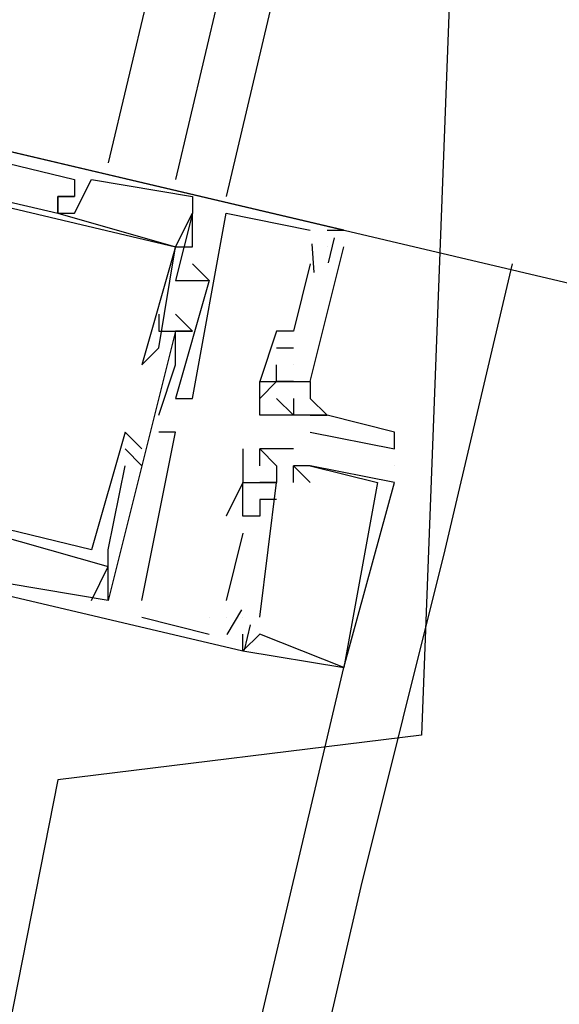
# Model space of a CAD drawing. Header units: feet. Extents: x -79 to 198, y -22 to 181.
# Tile 15 of 256: x 43.33 to 43.757, y 19.111 to 19.891. Entities that reach past the tile are written whole.
import ezdxf

# ---------------------------------------------------------------- set-up
doc = ezdxf.new("R2010")
doc.units = ezdxf.units.FT
doc.layers.add('A-AREA-UNIDAD', color=30, linetype='CONTINUOUS')
doc.layers.add('A-LINEA', color=7, linetype='CONTINUOUS')

msp = doc.modelspace()

# ---------------------------------------------------------------- linework, layer by layer
at = {"layer": 'A-AREA-UNIDAD'}
msp.add_lwpolyline([(46.208, 30.72), (45.088, 25.6889), (44.88, 25.44), (46.16, 25.0489), (45.632, 22.8089), (45.36, 22.2756), (44.128, 22.56), (44.128, 21.6), (43.68, 20.16), (43.648, 19.3244), (43.36, 19.2889), (42.72, 16.0356), (41.952, 13.4044), (41.952, 12.7644), (41.312, 12.7289), (41.44, 11.0044), (41.2, 10.0444), (46.752, 9.1556), (54.88, 8.2844), (61.68, 7.8756), (67.328, 7.8756), (73.44, 8.2844)], dxfattribs=at)
at = {"layer": 'A-LINEA'}
for p, q in [((46.0533, 31.0044), (43.4, 19.7778)), ((46.0933, 30.9511), (43.4533, 19.7644)), ((46.1333, 30.8844), (43.4933, 19.7511)), ((54.6133, 17.1244), (42.9067, 19.8844)), ((43.3733, 19.7644), (43.3733, 19.7644)), ((43.3733, 19.7644), (43.3733, 19.7644)), ((43.3733, 19.7644), (43.3733, 19.7644)), ((43.3867, 19.7644), (43.3867, 19.7644)), ((43.3867, 19.7644), (43.3867, 19.7644)), ((43.3867, 19.7644), (43.3867, 19.7644)), ((43.36, 19.7511), (43.36, 19.7511)), ((43.36, 19.7511), (43.36, 19.7511)), ((43.36, 19.7511), (43.36, 19.7511)), ((43.36, 19.7511), (43.36, 19.7511)), ((43.36, 19.7511), (43.36, 19.7511)), ((43.36, 19.7511), (43.36, 19.7511)), ((43.36, 19.7511), (43.36, 19.7511)), ((43.36, 19.7511), (43.36, 19.7511)), ((43.36, 19.7511), (43.36, 19.7511)), ((43.3733, 19.7511), (43.3733, 19.7511)), ((43.3733, 19.7511), (43.3733, 19.7511)), ((43.3733, 19.7511), (43.3733, 19.7511)), ((43.3733, 19.7511), (43.3733, 19.7511)), ((43.3733, 19.7511), (43.3733, 19.7511)), ((43.3733, 19.7511), (43.3733, 19.7511)), ((43.4667, 19.7511), (43.4667, 19.7378)), ((43.4667, 19.7511), (43.4667, 19.7511)), ((43.4667, 19.7511), (43.4667, 19.7378)), ((43.4667, 19.7511), (43.4667, 19.7511)), ((43.4667, 19.7511), (43.4667, 19.7378)), ((43.4667, 19.7511), (43.4667, 19.7511)), ((43.36, 19.7378), (43.36, 19.7378)), ((43.36, 19.7378), (43.36, 19.7378)), ((43.36, 19.7378), (43.36, 19.7378)), ((43.36, 19.7378), (43.36, 19.7378)), ((43.36, 19.7378), (43.36, 19.7378)), ((43.36, 19.7378), (43.36, 19.7378)), ((43.36, 19.7378), (43.36, 19.7378)), ((43.36, 19.7378), (43.36, 19.7378)), ((43.36, 19.7378), (43.36, 19.7378)), ((43.3733, 19.7378), (43.3733, 19.7378)), ((43.3733, 19.7378), (43.3733, 19.7378)), ((43.3733, 19.7378), (43.3733, 19.7378)), ((43.4667, 19.7378), (43.4667, 19.7378)), ((43.4667, 19.7378), (43.4667, 19.7378)), ((43.4667, 19.7378), (43.4667, 19.7378)), ((43.4667, 19.7378), (43.4667, 19.7378)), ((43.4667, 19.7378), (43.4667, 19.7378)), ((43.4667, 19.7378), (43.4667, 19.7378)), ((43.4933, 19.7378), (43.4933, 19.7378)), ((43.4933, 19.7378), (43.4933, 19.7378)), ((43.4933, 19.7378), (43.4933, 19.7378)), ((43.56, 19.7244), (43.56, 19.7244)), ((43.56, 19.7244), (43.56, 19.7244)), ((43.56, 19.7244), (43.56, 19.7244)), ((43.5733, 19.7244), (43.5733, 19.7244)), ((43.5733, 19.7244), (43.5733, 19.7244)), ((43.5733, 19.7244), (43.5733, 19.7244)), ((43.5867, 19.7244), (43.5867, 19.7244)), ((43.5867, 19.7244), (43.5867, 19.7244)), ((43.5867, 19.7244), (43.5867, 19.7244)), ((43.4533, 19.7111), (43.4533, 19.7111)), ((43.4533, 19.7111), (43.4533, 19.7111)), ((43.4533, 19.7111), (43.4533, 19.7111)), ((43.4533, 19.7111), (43.4533, 19.7111)), ((43.4533, 19.7111), (43.4533, 19.7111)), ((43.4533, 19.7111), (43.4533, 19.7111)), ((43.4533, 19.7111), (43.4533, 19.7111)), ((43.4533, 19.7111), (43.4533, 19.7111)), ((43.4533, 19.7111), (43.4533, 19.7111)), ((43.4667, 19.7111), (43.4667, 19.7111)), ((43.4667, 19.7111), (43.4667, 19.7111)), ((43.4667, 19.7111), (43.4667, 19.7111)), ((43.5613, 19.7136), (43.5629, 19.6909)), ((43.5613, 19.7136), (43.5629, 19.6909)), ((43.5613, 19.7136), (43.5629, 19.6909)), ((43.5733, 19.7111), (43.5733, 19.7111)), ((43.5733, 19.7111), (43.5733, 19.7111)), ((43.5733, 19.7111), (43.5733, 19.7111)), ((43.5733, 19.7111), (43.5733, 19.7111)), ((43.5733, 19.7111), (43.5733, 19.7111)), ((43.5733, 19.7111), (43.5733, 19.7111)), ((43.579, 19.7184), (43.5743, 19.6984)), ((43.579, 19.7184), (43.5743, 19.6984)), ((43.579, 19.7184), (43.5743, 19.6984)), ((43.5867, 19.7111), (43.5867, 19.7111)), ((43.5867, 19.7111), (43.5867, 19.7111)), ((43.5867, 19.7111), (43.5867, 19.7111)), ((43.4667, 19.6978), (43.4667, 19.6978)), ((43.4667, 19.6978), (43.4667, 19.6978)), ((43.4667, 19.6978), (43.4667, 19.6978)), ((43.56, 19.6978), (43.56, 19.6978)), ((43.56, 19.6978), (43.56, 19.6978)), ((43.56, 19.6978), (43.56, 19.6978)), ((43.4533, 19.6844), (43.4533, 19.6844)), ((43.4533, 19.6844), (43.4533, 19.6844)), ((43.4533, 19.6844), (43.4533, 19.6844)), ((43.4667, 19.6844), (43.4667, 19.6844)), ((43.4667, 19.6844), (43.4667, 19.6844)), ((43.4667, 19.6844), (43.4667, 19.6844)), ((43.4667, 19.6844), (43.4667, 19.6844)), ((43.4667, 19.6844), (43.4667, 19.6844)), ((43.4667, 19.6844), (43.4667, 19.6844)), ((43.48, 19.6844), (43.48, 19.6844)), ((43.48, 19.6844), (43.48, 19.6844)), ((43.48, 19.6844), (43.48, 19.6844)), ((43.48, 19.6844), (43.48, 19.6844)), ((43.48, 19.6844), (43.48, 19.6844)), ((43.48, 19.6844), (43.48, 19.6844)), ((43.44, 19.6578), (43.44, 19.6578)), ((43.44, 19.6578), (43.44, 19.6578)), ((43.44, 19.6578), (43.44, 19.6578)), ((43.4667, 19.6444), (43.4533, 19.6578)), ((43.4533, 19.6578), (43.4533, 19.6578)), ((43.4667, 19.6444), (43.4533, 19.6578)), ((43.4533, 19.6578), (43.4533, 19.6578)), ((43.4667, 19.6444), (43.4533, 19.6578)), ((43.4533, 19.6578), (43.4533, 19.6578)), ((43.44, 19.6444), (43.44, 19.6444)), ((43.44, 19.6444), (43.44, 19.6444)), ((43.44, 19.6444), (43.44, 19.6444)), ((43.4533, 19.6444), (43.4533, 19.6444)), ((43.4533, 19.6444), (43.4533, 19.6444)), ((43.4533, 19.6444), (43.4533, 19.6444)), ((43.4533, 19.6444), (43.4533, 19.6444)), ((43.4533, 19.6444), (43.4533, 19.6444)), ((43.4533, 19.6444), (43.4533, 19.6444)), ((43.4533, 19.6444), (43.4533, 19.6444)), ((43.4533, 19.6444), (43.4533, 19.6444)), ((43.4533, 19.6444), (43.4533, 19.6444)), ((43.4533, 19.6444), (43.4533, 19.6444)), ((43.4533, 19.6444), (43.4533, 19.6444)), ((43.4533, 19.6444), (43.4533, 19.6444)), ((43.4667, 19.6444), (43.4667, 19.6444)), ((43.4667, 19.6444), (43.4667, 19.6444)), ((43.4667, 19.6444), (43.4667, 19.6444)), ((43.4667, 19.6444), (43.4667, 19.6444)), ((43.4667, 19.6444), (43.4667, 19.6444)), ((43.4667, 19.6444), (43.4667, 19.6444)), ((43.4667, 19.6444), (43.4667, 19.6444)), ((43.4667, 19.6444), (43.4667, 19.6444)), ((43.4667, 19.6444), (43.4667, 19.6444)), ((43.5333, 19.6444), (43.5333, 19.6444)), ((43.5333, 19.6444), (43.5333, 19.6444)), ((43.5333, 19.6444), (43.5333, 19.6444)), ((43.5467, 19.6444), (43.5467, 19.6444)), ((43.5467, 19.6444), (43.5467, 19.6444)), ((43.5467, 19.6444), (43.5467, 19.6444)), ((43.44, 19.6311), (43.44, 19.6311)), ((43.44, 19.6311), (43.44, 19.6311)), ((43.44, 19.6311), (43.44, 19.6311)), ((43.5333, 19.6311), (43.5467, 19.6311)), ((43.5333, 19.6311), (43.5333, 19.6311)), ((43.5333, 19.6311), (43.5467, 19.6311)), ((43.5333, 19.6311), (43.5333, 19.6311)), ((43.5333, 19.6311), (43.5467, 19.6311)), ((43.5333, 19.6311), (43.5333, 19.6311)), ((43.5467, 19.6311), (43.5467, 19.6311)), ((43.5467, 19.6311), (43.5467, 19.6311)), ((43.5467, 19.6311), (43.5467, 19.6311)), ((43.4267, 19.6178), (43.4267, 19.6178)), ((43.4267, 19.6178), (43.4267, 19.6178)), ((43.4267, 19.6178), (43.4267, 19.6178)), ((43.4533, 19.6178), (43.4533, 19.6178)), ((43.4533, 19.6178), (43.4533, 19.6178)), ((43.4533, 19.6178), (43.4533, 19.6178)), ((43.5333, 19.6178), (43.5333, 19.6178)), ((43.5333, 19.6178), (43.5333, 19.6178)), ((43.5333, 19.6178), (43.5333, 19.6178)), ((43.5467, 19.6178), (43.5467, 19.6178)), ((43.5467, 19.6178), (43.5467, 19.6178)), ((43.5467, 19.6178), (43.5467, 19.6178)), ((43.5467, 19.6178), (43.5467, 19.6178)), ((43.5467, 19.6178), (43.5467, 19.6178)), ((43.5467, 19.6178), (43.5467, 19.6178)), ((43.52, 19.5911), (43.5333, 19.6044)), ((43.52, 19.6044), (43.52, 19.6044)), ((43.52, 19.6044), (43.52, 19.6044)), ((43.52, 19.6044), (43.52, 19.6044)), ((43.52, 19.6044), (43.52, 19.6044)), ((43.5467, 19.6044), (43.5333, 19.6044)), ((43.5333, 19.6044), (43.5333, 19.6044)), ((43.5333, 19.6044), (43.5333, 19.6044)), ((43.5333, 19.6044), (43.5333, 19.6044)), ((43.5333, 19.6044), (43.5333, 19.6044)), ((43.5333, 19.6044), (43.5333, 19.6044)), ((43.5333, 19.6044), (43.5333, 19.6044)), ((43.5467, 19.6044), (43.5467, 19.6044)), ((43.5467, 19.6044), (43.5467, 19.6044)), ((43.5467, 19.6044), (43.5467, 19.6044)), ((43.5467, 19.6044), (43.5467, 19.6044)), ((43.5467, 19.6044), (43.5467, 19.6044)), ((43.56, 19.6044), (43.56, 19.6044)), ((43.56, 19.6044), (43.56, 19.6044)), ((43.56, 19.6044), (43.56, 19.6044)), ((43.56, 19.6044), (43.56, 19.6044)), ((43.4533, 19.5911), (43.4533, 19.5911)), ((43.4533, 19.5911), (43.4533, 19.5911)), ((43.4533, 19.5911), (43.4533, 19.5911)), ((43.4667, 19.5911), (43.4667, 19.5911)), ((43.4667, 19.5911), (43.4667, 19.5911)), ((43.4667, 19.5911), (43.4667, 19.5911)), ((43.52, 19.5911), (43.52, 19.5911)), ((43.5333, 19.5911), (43.5333, 19.5911)), ((43.5467, 19.5911), (43.5467, 19.5911)), ((43.56, 19.5911), (43.56, 19.5911)), ((43.44, 19.5778), (43.44, 19.5778)), ((43.44, 19.5778), (43.44, 19.5778)), ((43.44, 19.5778), (43.44, 19.5778)), ((43.52, 19.5778), (43.52, 19.5778)), ((43.5333, 19.5778), (43.5333, 19.5778)), ((43.5467, 19.5778), (43.5467, 19.5778)), ((43.56, 19.5778), (43.56, 19.5778)), ((43.56, 19.5778), (43.56, 19.5778)), ((43.5733, 19.5778), (43.5733, 19.5778)), ((43.5733, 19.5778), (43.5733, 19.5778)), ((43.5733, 19.5778), (43.5733, 19.5778)), ((43.4267, 19.5511), (43.4133, 19.5644)), ((43.4133, 19.5644), (43.4133, 19.5644)), ((43.4267, 19.5511), (43.4133, 19.5644)), ((43.4133, 19.5644), (43.4133, 19.5644)), ((43.4267, 19.5511), (43.4133, 19.5644)), ((43.4133, 19.5644), (43.4133, 19.5644)), ((43.44, 19.5644), (43.44, 19.5644)), ((43.44, 19.5644), (43.44, 19.5644)), ((43.44, 19.5644), (43.44, 19.5644)), ((43.4533, 19.5644), (43.4533, 19.5644)), ((43.4533, 19.5644), (43.4533, 19.5644)), ((43.4533, 19.5644), (43.4533, 19.5644)), ((43.56, 19.5644), (43.56, 19.5644)), ((43.6267, 19.5644), (43.6267, 19.5644)), ((43.4267, 19.5378), (43.4133, 19.5511)), ((43.4133, 19.5511), (43.4133, 19.5511)), ((43.4133, 19.5511), (43.4133, 19.5511)), ((43.4267, 19.5378), (43.4133, 19.5511)), ((43.4133, 19.5511), (43.4133, 19.5511)), ((43.4133, 19.5511), (43.4133, 19.5511)), ((43.4267, 19.5378), (43.4133, 19.5511)), ((43.4133, 19.5511), (43.4133, 19.5511)), ((43.4133, 19.5511), (43.4133, 19.5511)), ((43.4267, 19.5511), (43.4267, 19.5511)), ((43.4267, 19.5511), (43.4267, 19.5511)), ((43.4267, 19.5511), (43.4267, 19.5511)), ((43.5067, 19.5511), (43.5067, 19.5511)), ((43.5067, 19.5511), (43.5067, 19.5511)), ((43.5067, 19.5511), (43.5067, 19.5511)), ((43.52, 19.5511), (43.52, 19.5511)), ((43.52, 19.5511), (43.52, 19.5511)), ((43.52, 19.5511), (43.52, 19.5511)), ((43.52, 19.5511), (43.52, 19.5511)), ((43.52, 19.5511), (43.52, 19.5511)), ((43.52, 19.5511), (43.52, 19.5511)), ((43.5333, 19.5511), (43.5333, 19.5511)), ((43.5333, 19.5511), (43.5333, 19.5511)), ((43.5333, 19.5511), (43.5333, 19.5511)), ((43.5467, 19.5511), (43.5467, 19.5511)), ((43.5467, 19.5511), (43.5467, 19.5511)), ((43.5467, 19.5511), (43.5467, 19.5511)), ((43.6267, 19.5511), (43.6267, 19.5511)), ((43.4133, 19.5378), (43.4133, 19.5378)), ((43.4133, 19.5378), (43.4133, 19.5378)), ((43.4133, 19.5378), (43.4133, 19.5378)), ((43.4267, 19.5378), (43.4267, 19.5378)), ((43.4267, 19.5378), (43.4267, 19.5378)), ((43.4267, 19.5378), (43.4267, 19.5378)), ((43.52, 19.5378), (43.52, 19.5378)), ((43.52, 19.5378), (43.52, 19.5378)), ((43.52, 19.5378), (43.52, 19.5378)), ((43.5333, 19.5378), (43.5333, 19.5378)), ((43.5333, 19.5378), (43.5333, 19.5378)), ((43.5333, 19.5378), (43.5333, 19.5378)), ((43.5467, 19.5244), (43.5467, 19.5378)), ((43.5467, 19.5378), (43.5467, 19.5378)), ((43.5467, 19.5378), (43.5467, 19.5378)), ((43.5467, 19.5244), (43.5467, 19.5378)), ((43.5467, 19.5378), (43.5467, 19.5378)), ((43.5467, 19.5378), (43.5467, 19.5378)), ((43.5467, 19.5244), (43.5467, 19.5378)), ((43.5467, 19.5378), (43.5467, 19.5378)), ((43.5467, 19.5378), (43.5467, 19.5378)), ((43.56, 19.5378), (43.56, 19.5378)), ((43.56, 19.5378), (43.56, 19.5378)), ((43.56, 19.5378), (43.56, 19.5378)), ((43.56, 19.5378), (43.56, 19.5378)), ((43.56, 19.5378), (43.56, 19.5378)), ((43.56, 19.5378), (43.56, 19.5378)), ((43.6267, 19.5378), (43.6267, 19.5378)), ((43.5067, 19.5244), (43.4933, 19.4978)), ((43.5067, 19.5244), (43.4933, 19.4978)), ((43.5067, 19.5244), (43.4933, 19.4978)), ((43.5067, 19.5244), (43.5067, 19.5244)), ((43.5067, 19.5244), (43.5067, 19.5244)), ((43.5067, 19.5244), (43.5067, 19.5244)), ((43.5067, 19.5244), (43.5067, 19.5244)), ((43.5067, 19.5244), (43.5067, 19.5244)), ((43.5067, 19.5244), (43.5067, 19.5244)), ((43.5067, 19.5244), (43.5067, 19.5244)), ((43.5067, 19.5244), (43.5067, 19.5244)), ((43.5067, 19.5244), (43.5067, 19.5244)), ((43.52, 19.4178), (43.5333, 19.5244)), ((43.52, 19.5244), (43.52, 19.5244)), ((43.52, 19.5244), (43.52, 19.5244)), ((43.52, 19.5244), (43.52, 19.5244)), ((43.52, 19.4178), (43.5333, 19.5244)), ((43.52, 19.5244), (43.52, 19.5244)), ((43.52, 19.5244), (43.52, 19.5244)), ((43.52, 19.5244), (43.52, 19.5244)), ((43.52, 19.4178), (43.5333, 19.5244)), ((43.52, 19.5244), (43.52, 19.5244)), ((43.52, 19.5244), (43.52, 19.5244)), ((43.52, 19.5244), (43.52, 19.5244)), ((43.5333, 19.5244), (43.5333, 19.5244)), ((43.5333, 19.5244), (43.5333, 19.5244)), ((43.5333, 19.5244), (43.5333, 19.5244)), ((43.5333, 19.5244), (43.5333, 19.5244)), ((43.5333, 19.5244), (43.5333, 19.5244)), ((43.5333, 19.5244), (43.5333, 19.5244)), ((43.5333, 19.5244), (43.5333, 19.5244)), ((43.5333, 19.5244), (43.5333, 19.5244)), ((43.5333, 19.5244), (43.5333, 19.5244)), ((43.5467, 19.5244), (43.5467, 19.5244)), ((43.5467, 19.5244), (43.5467, 19.5244)), ((43.5467, 19.5244), (43.5467, 19.5244)), ((43.56, 19.5244), (43.56, 19.5244)), ((43.56, 19.5244), (43.56, 19.5244)), ((43.56, 19.5244), (43.56, 19.5244)), ((43.6133, 19.5244), (43.6133, 19.5244)), ((43.6133, 19.5244), (43.6133, 19.5244)), ((43.6133, 19.5244), (43.6133, 19.5244)), ((43.6267, 19.5244), (43.6267, 19.5244)), ((43.6267, 19.5244), (43.6267, 19.5244)), ((43.6267, 19.5244), (43.6267, 19.5244)), ((43.5067, 19.5111), (43.5067, 19.5111)), ((43.5067, 19.5111), (43.5067, 19.5111)), ((43.5067, 19.5111), (43.5067, 19.5111)), ((43.52, 19.5111), (43.52, 19.5111)), ((43.52, 19.5111), (43.52, 19.5111)), ((43.52, 19.5111), (43.52, 19.5111)), ((43.5333, 19.5111), (43.5333, 19.5111)), ((43.5333, 19.5111), (43.5333, 19.5111)), ((43.5333, 19.5111), (43.5333, 19.5111)), ((43.4933, 19.4978), (43.4933, 19.4978)), ((43.4933, 19.4978), (43.4933, 19.4978)), ((43.4933, 19.4978), (43.4933, 19.4978)), ((43.5067, 19.4978), (43.5067, 19.4978)), ((43.5067, 19.4978), (43.5067, 19.4978)), ((43.5067, 19.4978), (43.5067, 19.4978)), ((43.5067, 19.4978), (43.5067, 19.4978)), ((43.5067, 19.4978), (43.5067, 19.4978)), ((43.5067, 19.4978), (43.5067, 19.4978)), ((43.5067, 19.4978), (43.5067, 19.4978)), ((43.5067, 19.4978), (43.5067, 19.4978)), ((43.5067, 19.4978), (43.5067, 19.4978)), ((43.52, 19.4978), (43.52, 19.4978)), ((43.52, 19.4978), (43.52, 19.4978)), ((43.52, 19.4978), (43.52, 19.4978)), ((43.5067, 19.4844), (43.4933, 19.4311)), ((43.5067, 19.4844), (43.4933, 19.4311)), ((43.5067, 19.4844), (43.4933, 19.4311)), ((43.5067, 19.4844), (43.5067, 19.4844)), ((43.5067, 19.4844), (43.5067, 19.4844)), ((43.5067, 19.4844), (43.5067, 19.4844)), ((43.3867, 19.4711), (43.3867, 19.4711)), ((43.3867, 19.4711), (43.3867, 19.4711)), ((43.3867, 19.4711), (43.3867, 19.4711)), ((43.4, 19.4711), (43.4, 19.4711)), ((43.4, 19.4711), (43.4, 19.4711)), ((43.4, 19.4711), (43.4, 19.4711)), ((43.3867, 19.4311), (43.4, 19.4578)), ((43.3867, 19.4311), (43.4, 19.4578)), ((43.3867, 19.4311), (43.4, 19.4578)), ((43.4, 19.4578), (43.4, 19.4578)), ((43.4, 19.4578), (43.4, 19.4578)), ((43.4, 19.4578), (43.4, 19.4578)), ((43.3867, 19.4311), (43.3867, 19.4311)), ((43.3867, 19.4311), (43.3867, 19.4311)), ((43.3867, 19.4311), (43.3867, 19.4311)), ((43.4, 19.4311), (43.4, 19.4311)), ((43.4, 19.4311), (43.4, 19.4311)), ((43.4, 19.4311), (43.4, 19.4311)), ((43.4, 19.4311), (43.4, 19.4311)), ((43.4, 19.4311), (43.4, 19.4311)), ((43.4, 19.4311), (43.4, 19.4311)), ((43.4267, 19.4311), (43.4267, 19.4311)), ((43.4267, 19.4311), (43.4267, 19.4311)), ((43.4267, 19.4311), (43.4267, 19.4311)), ((43.4933, 19.4311), (43.4933, 19.4311)), ((43.4933, 19.4311), (43.4933, 19.4311)), ((43.4933, 19.4311), (43.4933, 19.4311)), ((43.5055, 19.4235), (43.4939, 19.404)), ((43.5055, 19.4235), (43.4939, 19.404)), ((43.5055, 19.4235), (43.4939, 19.404)), ((43.4267, 19.4178), (43.48, 19.4044)), ((43.4267, 19.4178), (43.4267, 19.4178)), ((43.4267, 19.4178), (43.48, 19.4044)), ((43.4267, 19.4178), (43.4267, 19.4178)), ((43.4267, 19.4178), (43.48, 19.4044)), ((43.4267, 19.4178), (43.4267, 19.4178)), ((43.48, 19.4178), (43.48, 19.4178)), ((43.48, 19.4178), (43.48, 19.4178)), ((43.48, 19.4178), (43.48, 19.4178)), ((43.4933, 19.4178), (43.4933, 19.4178)), ((43.4933, 19.4178), (43.4933, 19.4178)), ((43.4933, 19.4178), (43.4933, 19.4178)), ((43.5067, 19.4178), (43.5067, 19.4178)), ((43.5067, 19.4178), (43.5067, 19.4178)), ((43.5067, 19.4178), (43.5067, 19.4178)), ((43.5067, 19.4178), (43.5067, 19.4178)), ((43.5067, 19.4178), (43.5067, 19.4178)), ((43.5067, 19.4178), (43.5067, 19.4178)), ((43.52, 19.4178), (43.52, 19.4178)), ((43.52, 19.4178), (43.52, 19.4178)), ((43.52, 19.4178), (43.52, 19.4178)), ((43.5123, 19.4117), (43.5076, 19.3917)), ((43.5123, 19.4117), (43.5076, 19.3917)), ((43.5123, 19.4117), (43.5076, 19.3917)), ((43.48, 19.4044), (43.48, 19.4044)), ((43.48, 19.4044), (43.48, 19.4044)), ((43.48, 19.4044), (43.48, 19.4044)), ((43.4933, 19.4044), (43.4933, 19.4044)), ((43.4933, 19.4044), (43.4933, 19.4044)), ((43.4933, 19.4044), (43.4933, 19.4044)), ((43.5067, 19.4044), (43.5067, 19.4044)), ((43.5067, 19.4044), (43.5067, 19.4044)), ((43.5067, 19.4044), (43.5067, 19.4044)), ((43.52, 19.4044), (43.52, 19.4044)), ((43.52, 19.4044), (43.52, 19.4044)), ((43.52, 19.4044), (43.52, 19.4044)), ((43.5067, 19.3911), (43.5067, 19.3911)), ((43.5067, 19.3911), (43.5067, 19.3911)), ((43.5067, 19.3911), (43.5067, 19.3911)), ((43.5067, 19.3911), (43.5067, 19.3911)), ((43.5067, 19.3911), (43.5067, 19.3911)), ((43.5067, 19.3911), (43.5067, 19.3911)), ((42.0933, 13.0444), (43.5867, 19.3778)), ((43.5867, 19.3778), (43.5867, 19.3778)), ((43.5867, 19.3778), (43.5867, 19.3778)), ((43.5867, 19.3778), (43.5867, 19.3778)), ((43.5867, 19.3778), (43.5867, 19.3778)), ((43.5867, 19.3778), (43.5867, 19.3778)), ((43.5867, 19.3778), (43.5867, 19.3778))]:
    msp.add_line(p, q, dxfattribs=at)
for points in [[(43.5733, 19.7244), (43.5867, 19.7244), (42.9067, 19.8844), (42.88, 19.7378), (42.8933, 19.7244), (42.8933, 19.7378), (42.8933, 19.7644), (42.8933, 19.7511)], [(43.5733, 19.7244), (43.5867, 19.7244), (42.9067, 19.8844), (42.88, 19.7378), (42.8933, 19.7244), (42.8933, 19.7378), (42.8933, 19.7644), (42.8933, 19.7511)], [(43.5733, 19.7244), (43.5867, 19.7244), (42.9067, 19.8844), (42.88, 19.7378), (42.8933, 19.7244), (42.8933, 19.7378), (42.8933, 19.7644), (42.8933, 19.7511)], [(42.92, 19.8578), (42.92, 19.8578), (42.9333, 19.8711), (42.9333, 19.8578), (42.96, 19.8578), (42.96, 19.8311), (43.36, 19.7378), (43.36, 19.7511), (43.3733, 19.7511), (43.36, 19.7511), (43.36, 19.7378), (43.4533, 19.7111), (43.4667, 19.7378)], [(42.92, 19.8578), (42.92, 19.8578), (42.9333, 19.8711), (42.9333, 19.8578), (42.96, 19.8578), (42.96, 19.8311), (43.36, 19.7378), (43.36, 19.7511), (43.3733, 19.7511), (43.36, 19.7511), (43.36, 19.7378), (43.4533, 19.7111), (43.4667, 19.7378)], [(42.92, 19.8578), (42.92, 19.8578), (42.9333, 19.8711), (42.9333, 19.8578), (42.96, 19.8578), (42.96, 19.8311), (43.36, 19.7378), (43.36, 19.7511), (43.3733, 19.7511), (43.36, 19.7511), (43.36, 19.7378), (43.4533, 19.7111), (43.4667, 19.7378)], [(42.9333, 19.8711), (43.3733, 19.7644), (43.3733, 19.7511)], [(42.9333, 19.8711), (43.3733, 19.7644), (43.3733, 19.7511)], [(42.9333, 19.8711), (43.3733, 19.7644), (43.3733, 19.7511)], [(42.9333, 19.7378), (42.9467, 19.8311), (43.4533, 19.7111), (43.4267, 19.6178), (43.4267, 19.6178), (43.44, 19.6311), (43.4533, 19.7111), (43.4667, 19.7111), (43.4667, 19.7378)], [(42.9333, 19.7378), (42.9467, 19.8311), (43.4533, 19.7111), (43.4267, 19.6178), (43.4267, 19.6178), (43.44, 19.6311), (43.4533, 19.7111), (43.4667, 19.7111), (43.4667, 19.7378)], [(42.9333, 19.7378), (42.9467, 19.8311), (43.4533, 19.7111), (43.4267, 19.6178), (43.4267, 19.6178), (43.44, 19.6311), (43.4533, 19.7111), (43.4667, 19.7111), (43.4667, 19.7378)], [(42.92, 19.7778), (42.9333, 19.7644), (42.9333, 19.7778), (42.9067, 19.7778), (42.8933, 19.6978), (42.8667, 19.7111), (42.8267, 19.5511), (43.5067, 19.3911), (43.5067, 19.4044)], [(42.92, 19.7778), (42.9333, 19.7644), (42.9333, 19.7778), (42.9067, 19.7778), (42.8933, 19.6978), (42.8667, 19.7111), (42.8267, 19.5511), (43.5067, 19.3911), (43.5067, 19.4044)], [(42.92, 19.7778), (42.9333, 19.7644), (42.9333, 19.7778), (42.9067, 19.7778), (42.8933, 19.6978), (42.8667, 19.7111), (42.8267, 19.5511), (43.5067, 19.3911), (43.5067, 19.4044)], [(43.36, 19.7511), (43.36, 19.7378), (43.3733, 19.7378), (43.3867, 19.7644), (43.4667, 19.7511)], [(43.36, 19.7511), (43.36, 19.7378), (43.3733, 19.7378), (43.3867, 19.7644), (43.4667, 19.7511)], [(43.36, 19.7511), (43.36, 19.7378), (43.3733, 19.7378), (43.3867, 19.7644), (43.4667, 19.7511)], [(43.4667, 19.7378), (43.4533, 19.6844), (43.4667, 19.6844), (43.48, 19.6844), (43.4667, 19.6978)], [(43.48, 19.6844), (43.4533, 19.5911), (43.4667, 19.5911), (43.4933, 19.7378), (43.56, 19.7244)], [(43.4667, 19.7378), (43.4533, 19.6844), (43.4667, 19.6844), (43.48, 19.6844), (43.4667, 19.6978)], [(43.48, 19.6844), (43.4533, 19.5911), (43.4667, 19.5911), (43.4933, 19.7378), (43.56, 19.7244)], [(43.4667, 19.7378), (43.4533, 19.6844), (43.4667, 19.6844), (43.48, 19.6844), (43.4667, 19.6978)], [(43.48, 19.6844), (43.4533, 19.5911), (43.4667, 19.5911), (43.4933, 19.7378), (43.56, 19.7244)], [(43.5467, 19.6044), (43.56, 19.6044), (43.5867, 19.7111)], [(43.5467, 19.6044), (43.56, 19.6044), (43.5867, 19.7111)], [(43.5467, 19.6044), (43.56, 19.6044), (43.5867, 19.7111)], [(43.72, 19.6978), (43.6667, 19.4711), (43.6, 19.2044), (43.48, 18.6844), (43.2267, 17.6444), (42.9867, 16.6311), (42.76, 15.6444), (42.52, 14.6711), (42.3067, 13.7244), (42.08, 12.7911), (41.8667, 11.8844)], [(43.56, 19.6978), (43.5467, 19.6444), (43.5333, 19.6444), (43.52, 19.6044), (43.5333, 19.6044), (43.5333, 19.6178)], [(43.56, 19.6978), (43.5467, 19.6444), (43.5333, 19.6444), (43.52, 19.6044), (43.5333, 19.6044), (43.5333, 19.6178)], [(43.56, 19.6978), (43.5467, 19.6444), (43.5333, 19.6444), (43.52, 19.6044), (43.5333, 19.6044), (43.5333, 19.6178)], [(43.4133, 19.5644), (43.3867, 19.4711), (42.8933, 19.5911), (42.92, 19.6711)], [(43.4133, 19.5644), (43.3867, 19.4711), (42.8933, 19.5911), (42.92, 19.6711)], [(43.4133, 19.5644), (43.3867, 19.4711), (42.8933, 19.5911), (42.92, 19.6711)], [(43.44, 19.6578), (43.44, 19.6444), (43.4533, 19.6444), (43.4, 19.4311), (43.32, 19.4444)], [(43.44, 19.6578), (43.44, 19.6444), (43.4533, 19.6444), (43.4, 19.4311), (43.32, 19.4444)], [(43.44, 19.6578), (43.44, 19.6444), (43.4533, 19.6444), (43.4, 19.4311), (43.32, 19.4444)], [(43.44, 19.5778), (43.4533, 19.6178), (43.4533, 19.6444), (43.4667, 19.6444), (43.4533, 19.6444)], [(43.44, 19.5778), (43.4533, 19.6178), (43.4533, 19.6444), (43.4667, 19.6444), (43.4533, 19.6444)], [(43.44, 19.5778), (43.4533, 19.6178), (43.4533, 19.6444), (43.4667, 19.6444), (43.4533, 19.6444)], [(43.56, 19.5778), (43.5733, 19.5778), (43.56, 19.5778), (43.5333, 19.5778), (43.52, 19.5778), (43.52, 19.6044), (43.5333, 19.6044), (43.5333, 19.6044), (43.5333, 19.6044), (43.5333, 19.6044), (43.5467, 19.6044), (43.5467, 19.6044), (43.56, 19.6044), (43.56, 19.5911), (43.56, 19.5911), (43.5733, 19.5778), (43.5733, 19.5778)], [(43.5467, 19.5911), (43.5467, 19.5778), (43.5333, 19.5911)], [(43.56, 19.5644), (43.6267, 19.5511), (43.6267, 19.5644), (43.6267, 19.5644), (43.5733, 19.5778), (43.5733, 19.5778), (43.5733, 19.5778), (43.5733, 19.5778)], [(43.4267, 19.4311), (43.4533, 19.5644), (43.44, 19.5644)], [(43.4267, 19.4311), (43.4533, 19.5644), (43.44, 19.5644)], [(43.4267, 19.4311), (43.4533, 19.5644), (43.44, 19.5644)], [(43.5067, 19.5511), (43.5067, 19.5244), (43.5067, 19.5244), (43.5067, 19.5244), (43.5067, 19.5244)], [(43.5067, 19.5511), (43.5067, 19.5244), (43.5067, 19.5244), (43.5067, 19.5244), (43.5067, 19.5244)], [(43.5067, 19.5511), (43.5067, 19.5244), (43.5067, 19.5244), (43.5067, 19.5244), (43.5067, 19.5244)], [(43.52, 19.5378), (43.52, 19.5511), (43.5333, 19.5378), (43.5333, 19.5244), (43.52, 19.5244)], [(43.5467, 19.5511), (43.5333, 19.5511), (43.52, 19.5511)], [(43.52, 19.5378), (43.52, 19.5511), (43.5333, 19.5378), (43.5333, 19.5244), (43.52, 19.5244)], [(43.5467, 19.5511), (43.5333, 19.5511), (43.52, 19.5511)], [(43.52, 19.5378), (43.52, 19.5511), (43.5333, 19.5378), (43.5333, 19.5244), (43.52, 19.5244)], [(43.5467, 19.5511), (43.5333, 19.5511), (43.52, 19.5511)], [(43.4, 19.4311), (43.4, 19.4711), (43.4133, 19.5378)], [(43.4, 19.4311), (43.4, 19.4711), (43.4133, 19.5378)], [(43.4, 19.4311), (43.4, 19.4711), (43.4133, 19.5378)], [(43.56, 19.5378), (43.56, 19.5378), (43.56, 19.5378), (43.56, 19.5378), (43.6133, 19.5244), (43.6133, 19.5244), (43.5867, 19.3778), (43.5867, 19.3778), (43.52, 19.4044), (43.5067, 19.3911), (43.5867, 19.3778), (43.5867, 19.3778), (43.6267, 19.5244), (43.56, 19.5378), (43.5467, 19.5378)], [(43.56, 19.5378), (43.56, 19.5378), (43.56, 19.5378), (43.56, 19.5378), (43.6133, 19.5244), (43.6133, 19.5244), (43.5867, 19.3778), (43.5867, 19.3778), (43.52, 19.4044), (43.5067, 19.3911), (43.5867, 19.3778), (43.5867, 19.3778), (43.6267, 19.5244), (43.56, 19.5378), (43.5467, 19.5378)], [(43.56, 19.5378), (43.56, 19.5378), (43.56, 19.5378), (43.56, 19.5378), (43.6133, 19.5244), (43.6133, 19.5244), (43.5867, 19.3778), (43.5867, 19.3778), (43.52, 19.4044), (43.5067, 19.3911), (43.5867, 19.3778), (43.5867, 19.3778), (43.6267, 19.5244), (43.56, 19.5378), (43.5467, 19.5378)], [(43.56, 19.5244), (43.5467, 19.5378), (43.5467, 19.5378)], [(43.56, 19.5244), (43.5467, 19.5378), (43.5467, 19.5378)], [(43.56, 19.5244), (43.5467, 19.5378), (43.5467, 19.5378)], [(43.5333, 19.5111), (43.52, 19.5111), (43.52, 19.4978), (43.5067, 19.4978), (43.5067, 19.5111), (43.5067, 19.5244), (43.52, 19.5244)], [(43.5333, 19.5111), (43.52, 19.5111), (43.52, 19.4978), (43.5067, 19.4978), (43.5067, 19.5111), (43.5067, 19.5244), (43.52, 19.5244)], [(43.5333, 19.5111), (43.52, 19.5111), (43.52, 19.4978), (43.5067, 19.4978), (43.5067, 19.5111), (43.5067, 19.5244), (43.52, 19.5244)], [(43.52, 19.5244), (43.5333, 19.5244), (43.5333, 19.5244), (43.5333, 19.5244)], [(43.52, 19.5244), (43.5333, 19.5244), (43.5333, 19.5244), (43.5333, 19.5244)], [(43.52, 19.5244), (43.5333, 19.5244), (43.5333, 19.5244), (43.5333, 19.5244)], [(43.2933, 19.4711), (43.3067, 19.4844), (43.4, 19.4578)], [(43.2933, 19.4711), (43.3067, 19.4844), (43.4, 19.4578)], [(43.2933, 19.4711), (43.3067, 19.4844), (43.4, 19.4578)]]:
    msp.add_lwpolyline(points, dxfattribs=at)

doc.saveas('drawing.dxf')
